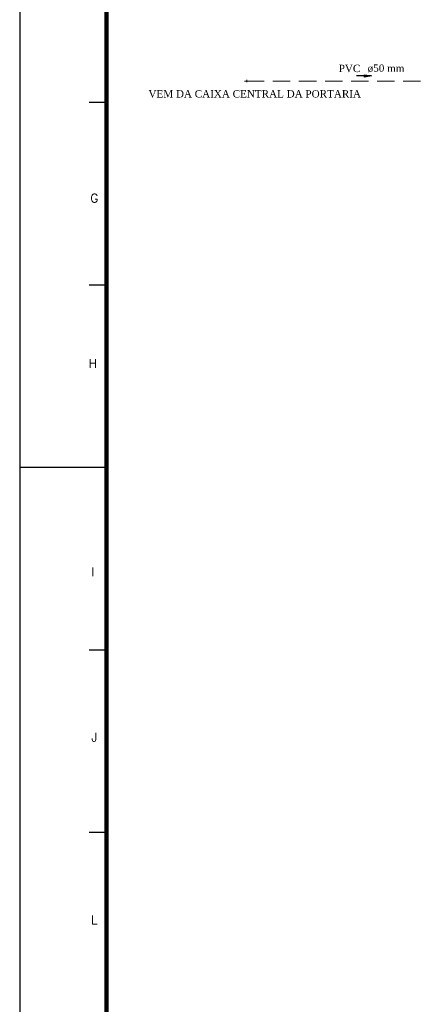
# Model space of a CAD drawing. Header units: millimetres. Extents: x 335 to 91596, y -1 to 84.
# Tile 5 of 87: x 335 to 347, y 26 to 54. Entities that reach past the tile are written whole.
import ezdxf

# ---------------------------------------------------------------- set-up
doc = ezdxf.new("R2010")
doc.units = ezdxf.units.MM
doc.header["$MEASUREMENT"] = 0
doc.linetypes.add('Dashed', pattern=[0.75, 0.5, -0.25])
for name, color, linetype, lineweight in [('AL-Colunas', 7, 'Continuous', 20), ('AL-Conexões', 7, 'Continuous', 20), ('AL-Sentido tubo', 7, 'Continuous', 20), ('AL-Textos tubo', 7, 'Continuous', 20), ('AL-Tubos', 5, 'Continuous', 20)]:
    doc.layers.add(name, color=color, linetype=linetype, lineweight=lineweight)
doc.layers.add('Margem', color=4, linetype='Continuous')
doc.styles.add('romans', font='romans')
doc.styles.add('TimesNewRoman', font='times.ttf')
doc.dimstyles.get("Standard").update_dxf_attribs({"dimtxt": 0.18, "dimasz": 0.18, "dimexe": 0.18, "dimexo": 0.0625, "dimgap": 0.09, "dimtad": 0, "dimtih": 1, "dimtoh": 1, "dimdec": 4, "dimzin": 0, "dimdsep": 46, "dimtxsty": 'Standard', "dimcen": 0.09, "dimadec": 0, "dimazin": 0, "dimtfac": 1, "dimtdec": 4, "dimtofl": 0, "dimtmove": 0, "dimatfit": 3, "dimfxl": 0, "dimtolj": 1, "dimtzin": 0, "dimarcsym": 0})

msp = doc.modelspace()

# ---------------------------------------------------------------- linework, layer by layer
at = {"layer": 'AL-Conexões', "linetype": 'Continuous'}
for p, q in [((341.8146, 52.6683), (341.8812, 52.6683)), ((341.8812, 52.7016), (341.8812, 52.635))]:
    msp.add_line(p, q, dxfattribs=at)
at = {"layer": 'AL-Tubos', "linetype": 'Dashed'}
msp.add_line((341.8812, 52.6683), (349.066, 52.6683), dxfattribs=at)
at = {"layer": 'Margem', "color": 1}
for p, q in [((335.3344, 83.5869), (335.3344, -0.5131)), ((337.8344, 52.0494), (337.3344, 52.0494)), ((337.8344, 46.7931), (337.3344, 46.7931)), ((337.8344, 41.5369), (335.3344, 41.5369)), ((337.8344, 36.2806), (337.3344, 36.2806)), ((337.8344, 31.0244), (337.3344, 31.0244))]:
    msp.add_line(p, q, dxfattribs=at)
at = {"layer": 'Margem', "lineweight": 100}
msp.add_line((337.8344, 0.4869), (337.8344, 82.5869), dxfattribs=at)

# ---------------------------------------------------------------- texts
at = {"layer": 'AL-Colunas', "insert": (339.045, 52.1891), "char_height": 0.2118, "width": 11.621743, "attachment_point": 7, "line_spacing_factor": 0.798, "style": 'TimesNewRoman'}
msp.add_mtext('VEM DA CAIXA CENTRAL DA PORTARIA', dxfattribs=at)
at = {"layer": 'AL-Textos tubo', "char_height": 0.2118, "line_spacing_factor": 0.798, "style": 'TimesNewRoman'}
for s, insert, width, attachment_point in [('PVC', (345.148, 52.9208), 1.182626, 9), ('ø50 mm', (345.36, 52.9208), 2.015503, 7)]:
    msp.add_mtext(s, dxfattribs=dict(at, insert=insert, width=width, attachment_point=attachment_point))
at = {"layer": 'Margem', "color": 1, "char_height": 0.25, "attachment_point": 8, "line_spacing_factor": 0.798, "style": 'romans'}
for s, insert, width in [('G', (337.4843, 49.1713), 1.031456), ('H', (337.443, 44.4134), 0.960097), ('I', (337.443, 38.4085), 0.369767), ('J', (337.4843, 33.6502), 0.668176), ('L', (337.4843, 28.3917), 0.739534)]:
    msp.add_mtext(s, dxfattribs=dict(at, insert=insert, width=width))

# ---------------------------------------------------------------- leaders
at = {"layer": 'AL-Sentido tubo'}
msp.add_leader([(345.4654, 52.815), (345.0418, 52.815)], dimstyle='Standard', override={"dimasz": 0.2, "dimldrblk": 'CLOSED'}, dxfattribs=at)

doc.saveas('drawing.dxf')
